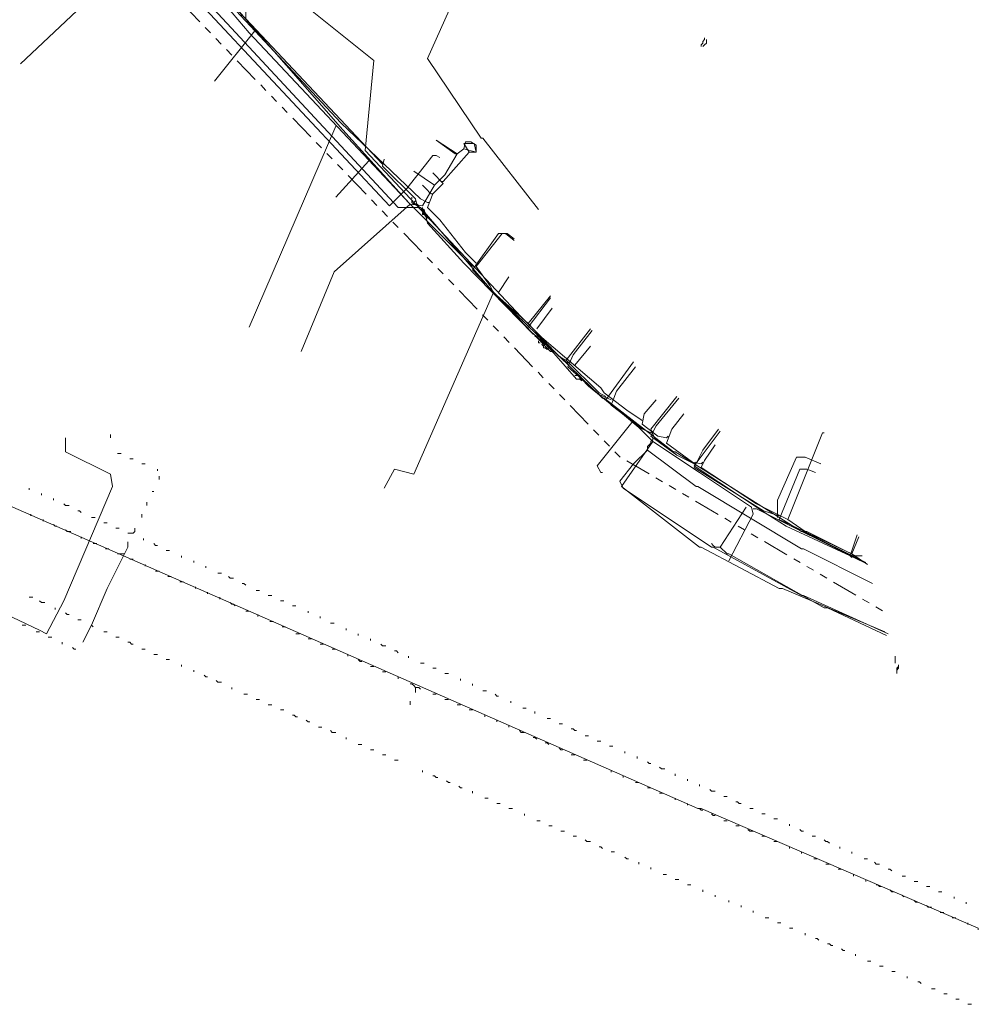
# Model space of a CAD drawing. Header units: metres. Extents: x 196942 to 197942, y 354692 to 355693.
# Tile 50 of 58: x 197597 to 197708, y 355068 to 355182. Entities that reach past the tile are written whole.
import ezdxf
from ezdxf.lldxf.tags import DXFTag

# ---------------------------------------------------------------- set-up
doc = ezdxf.new("R2010")
doc.units = ezdxf.units.M
doc.linetypes.add('RI-GWA', pattern=[18.45, 6, -1.8, 1.75, -1.8, 1.75, -1.8, 1.75, -1.8])
for name, color, linetype, lineweight in [('B-OI-KL-DATA_Orientatieverzoek_KPN_0000546663-G', 90, 'KL-DATA-N', 18), ('B-OI-KL-DATA_Orientatieverzoek_Ziggo BV_0000546674-G', 90, 'KL-DATA-N', 18), ('B-OI-KL-ET_LS_Orientatieverzoek_Enexis_0000729946-G', 190, 'KL-LS-N', 18), ('B-OI-KL-ET_MS_Orientatieverzoek_Enexis_0000729946-G', 130, 'KL-MS-N', 18), ('B-OI-KL-ET_MS_Orientatieverzoek_prorail_0000596202-G', 130, 'KL-MS-N', 18), ('B-OI-KL-GAS_HD_Orientatieverzoek_Enexis_0000729946-G', 30, 'KL-GAS-HD-N', 18), ('B-OI-KL-GAS_LD_Orientatieverzoek_Enexis_0000729946-G', 50, 'KL-GAS-LD-N', 18), ('B-OI-KL-OVERIG_Orientatieverzoek_prorail_0000596202-G', 130, 'Continuous', 18), ('B-OI-KL-WATER_Orientatieverzoek_Nv WML_0000578862-G', 170, 'KL-WATER-N', 18), ('B-OI-RI-GWA_Orientatieverzoek_roermond_0000584598-G', 30, 'RI-GWA', 18)]:
    doc.layers.add(name, color=color, linetype=linetype, lineweight=lineweight)
doc.styles.get("Standard").update_dxf_attribs({"font": 'arial.ttf'})
tags = doc.linetypes.add('KL-DATA-N', pattern='A,4,-1,[101,NLCS.SHX,S=0.5,R=0,X=0,Y=0],-1,4,-1,["D",Standard,S=1,R=0,X=-0.25,Y=-0.5],-1.5', length=12.5).pattern_tags.tags
tags[18] = DXFTag(74, 10)
tags = doc.linetypes.add('KL-GAS-HD-N', pattern='A,4,-1,[69,NLCS.SHX,S=0.5,R=0,X=0,Y=0],-1,4,-1,["H",Standard,S=1,R=0,X=0,Y=-0.5],-2', length=13).pattern_tags.tags
tags[18] = DXFTag(74, 10)
tags = doc.linetypes.add('KL-GAS-LD-N', pattern='A,4,-1,[69,NLCS.SHX,S=0.5,R=0,X=0,Y=0],-1,4,-1,["L",Standard,S=1,R=0,X=0.25,Y=-0.5],-2', length=13).pattern_tags.tags
tags[18] = DXFTag(74, 10)
tags = doc.linetypes.add('KL-LS-N', pattern='A,4,-1,[103,NLCS.SHX,S=0.75,R=0,X=0,Y=0],-1,4,-1,["L",Standard,S=1,R=0,X=0,Y=-0.5],-2', length=13).pattern_tags.tags
tags[18] = DXFTag(74, 10)
tags = doc.linetypes.add('KL-MS-N', pattern='A,4,-1,[103,NLCS.SHX,S=0.75,R=0,X=0,Y=0],-1,4,-1,["M",Standard,S=1,R=0,X=0,Y=-0.5],-2', length=13).pattern_tags.tags
tags[18] = DXFTag(74, 10)
doc.linetypes.add('KL-WATER-N', pattern='A,7,-0.5,[168,NLCS.SHX,S=0.75,R=0,X=0.75,Y=0],-2', length=9.5)

msp = doc.modelspace()

# ---------------------------------------------------------------- linework, layer by layer
at = {"layer": 'B-OI-KL-DATA_Orientatieverzoek_KPN_0000546663-G', "ltscale": 0.5, "flags": 128}
for points in [[(197658.1432, 355194.90256), (197652.54208, 355198.1032), (197648.74132, 355191.50188), (197648.54128, 355186.30084), (197644.54048, 355177.29904), (197650.74172, 355168.0972), (197650.94176, 355168.0972), (197657.34304, 355159.89556)], [(197639.33944, 355165.0966), (197623.53628, 355181.89996), (197623.53628, 355183.30024), (197619.93556, 355194.1024), (197619.1354, 355192.90216), (197618.73532, 355190.30164), (197618.93536, 355189.1014), (197619.33544, 355189.1014), (197619.73552, 355186.70092), (197623.1362, 355182.30004)], [(197670.54568, 355133.0902), (197668.74532, 355134.89056), (197663.1442, 355139.49148), (197662.34404, 355140.29164), (197661.74392, 355140.29164), (197657.54308, 355145.0926), (197656.74292, 355145.49268), (197648.74132, 355153.69432), (197644.54048, 355158.29524), (197644.1404, 355159.89556), (197643.34024, 355160.29564), (197643.1402, 355161.0958), (197639.33944, 355164.89656), (197639.53948, 355165.69672)], [(197642.74012, 355161.0958), (197642.74012, 355161.29584)], [(197643.34024, 355160.49568), (197642.94016, 355160.49568), (197642.74012, 355160.69572), (197642.74012, 355160.89576), (197642.94016, 355160.69572), (197643.1402, 355160.89576)], [(197643.54028, 355160.0956), (197643.54028, 355160.29564), (197643.34024, 355160.49568)], [(197643.94036, 355159.89556), (197643.94036, 355160.0956)], [(197643.94036, 355159.49548), (197644.1404, 355159.69552), (197643.94036, 355159.89556)], [(197644.54048, 355158.89536), (197643.94036, 355159.49548)], [(197644.1404, 355159.29544), (197643.94036, 355159.29544), (197643.94036, 355159.49548)], [(197644.1404, 355159.29544), (197644.34044, 355159.29544)], [(197657.143, 355145.0926), (197656.94296, 355145.29264)], [(197658.74332, 355143.49228), (197657.143, 355145.0926)], [(197657.74312, 355144.69252), (197657.74312, 355144.89256), (197657.54308, 355144.89256)], [(197657.54308, 355144.49248), (197657.34304, 355144.49248), (197657.34304, 355144.69252)], [(197657.94316, 355144.0924), (197657.74312, 355144.29244), (197657.94316, 355144.49248), (197658.1432, 355144.29244)], [(197658.1432, 355143.89236), (197657.94316, 355143.89236), (197657.94316, 355144.0924)], [(197658.34324, 355144.0924), (197658.34324, 355144.29244), (197658.1432, 355144.29244)], [(197658.1432, 355143.89236), (197658.34324, 355143.69232), (197658.54328, 355143.89236)], [(197658.34324, 355143.69232), (197658.54328, 355143.89236), (197658.34324, 355144.0924)], [(197658.74332, 355143.49228), (197658.94336, 355143.49228)], [(197661.74392, 355140.69172), (197661.54388, 355140.69172)], [(197662.144, 355140.29164), (197662.144, 355140.69172), (197661.74392, 355140.69172)], [(197662.144, 355140.29164), (197662.34404, 355140.0916)], [(197679.34744, 355119.28744), (197682.148, 355124.68852), (197681.94796, 355125.48868), (197675.94676, 355129.48948), (197670.54568, 355133.0902), (197666.94496, 355127.88916), (197675.94676, 355120.88776), (197676.1468, 355120.88776), (197685.1486, 355116.0868), (197685.54868, 355116.0868), (197697.35104, 355111.0858)], [(197682.148, 355125.28864), (197682.54808, 355125.28864), (197694.95056, 355119.0874)]]:
    msp.add_lwpolyline(points, dxfattribs=at)
at = {"layer": 'B-OI-KL-DATA_Orientatieverzoek_Ziggo BV_0000546674-G', "ltscale": 0.5, "flags": 128}
for points in [[(197669.34544, 355135.49068), (197667.54508, 355136.69092), (197664.94456, 355138.69132), (197664.54448, 355139.29144), (197657.74312, 355145.0926), (197655.34264, 355147.49308), (197637.33904, 355166.69692), (197638.33924, 355177.099), (197628.1372, 355185.30064), (197621.93596, 355194.50248), (197622.33604, 355195.30264), (197634.73852, 355208.1052), (197634.53848, 355209.30544), (197625.1366, 355218.90736), (197624.33644, 355221.30784), (197622.33604, 355222.70812), (197619.73552, 355220.1076)], [(197652.74212, 355150.29364), (197653.94236, 355152.094)], [(197657.143, 355146.0928), (197658.94336, 355148.49328)], [(197661.54388, 355141.89196), (197663.34424, 355144.0924)], [(197672.146, 355133.49028), (197671.1458, 355133.69032), (197669.34544, 355135.0906), (197669.54548, 355136.29084), (197670.94576, 355137.89116)], [(197676.1468, 355130.48968), (197675.1466, 355130.68972), (197672.146, 355132.89016), (197672.74612, 355134.49048), (197674.1464, 355136.29084)], [(197672.146, 355133.49028), (197672.34604, 355133.69032)], [(197686.1488, 355124.0884), (197690.1496, 355134.0904), (197690.34964, 355134.0904)], [(197686.1488, 355124.0884), (197682.54808, 355125.88876), (197676.1468, 355130.0896), (197676.54688, 355130.88976), (197677.74712, 355132.69012)], [(197676.1468, 355130.48968), (197676.34684, 355130.68972)], [(197686.1488, 355124.0884), (197688.1492, 355122.68812), (197688.34924, 355122.68812), (197693.95036, 355119.88756), (197694.75052, 355119.88756)], [(197698.55128, 355107.48508), (197698.55128, 355108.28524)]]:
    msp.add_lwpolyline(points, dxfattribs=at)
at = {"layer": 'B-OI-KL-ET_LS_Orientatieverzoek_Enexis_0000729946-G', "ltscale": 0.5, "flags": 128}
for points in [[(197649.74152, 355153.29424), (197642.34004, 355160.69572), (197634.73852, 355169.0974), (197621.93596, 355183.70032), (197619.93556, 355186.30084), (197619.1354, 355188.1012), (197619.33544, 355192.30204), (197621.33584, 355195.70272), (197621.93596, 355196.70292), (197618.93536, 355199.90356), (197618.1352, 355199.50348), (197607.73312, 355190.1016)], [(197624.73652, 355180.69972), (197619.93556, 355174.69852)], [(197676.1468, 355178.69932), (197676.1468, 355178.89936), (197676.34684, 355179.0994), (197676.34684, 355179.29944), (197676.54688, 355179.49948), (197676.54688, 355179.69952)], [(197637.73912, 355165.49668), (197633.93836, 355161.29584)], [(197642.54008, 355160.49568), (197633.73832, 355152.69412), (197629.93756, 355143.49228)], [(197660.74372, 355142.092), (197656.54288, 355145.69272), (197649.74152, 355152.89416), (197652.74212, 355157.095), (197653.54228, 355157.095), (197654.54248, 355156.29484)], [(197656.1428, 355146.29284), (197658.74332, 355149.69352)], [(197665.74472, 355137.89116), (197664.34444, 355138.49128), (197660.74372, 355141.69192), (197661.34384, 355143.0922), (197663.54428, 355145.89276)], [(197670.34564, 355134.0904), (197669.1454, 355134.69052), (197665.74472, 355137.29104), (197666.34484, 355138.89136), (197668.54528, 355141.69192)], [(197675.34664, 355130.48968), (197673.34624, 355131.48988), (197670.34564, 355133.69032), (197670.94576, 355134.89056), (197673.54628, 355138.0912)], [(197499.51148, 355081.27984), (197534.71852, 355114.0864), (197536.1188, 355115.48668), (197536.51888, 355115.48668), (197536.51888, 355113.48628), (197535.51868, 355112.88616), (197535.51868, 355111.88596), (197534.91856, 355109.88556), (197535.71872, 355109.68552), (197536.71892, 355111.0858), (197538.71932, 355115.0866), (197544.72052, 355121.0878), (197544.72052, 355121.68792), (197546.72092, 355122.88816), (197556.72292, 355132.09), (197557.32304, 355132.09), (197587.52908, 355116.88696), (197587.92916, 355116.88696), (197599.73152, 355111.28584), (197600.53168, 355110.88576), (197602.53208, 355114.68652), (197608.1332, 355127.88916), (197607.93316, 355129.28944), (197602.73212, 355131.88996), (197602.73212, 355133.49028)], [(197670.34564, 355134.0904), (197670.54568, 355134.29044)], [(197693.35024, 355119.88756), (197685.94876, 355123.28824), (197683.74832, 355124.68852), (197675.34664, 355130.28964), (197678.34724, 355134.29044)], [(197684.94856, 355124.28844), (197684.94856, 355126.28884), (197687.149, 355131.28984), (197688.1492, 355131.28984), (197689.94956, 355130.48968)], [(197675.34664, 355130.48968), (197675.54668, 355130.68972)], [(197678.34724, 355120.88776), (197681.34784, 355125.48868)], [(197693.35024, 355119.88756), (197694.1504, 355122.28804)], [(197678.34724, 355120.88776), (197677.74712, 355120.88776), (197677.54708, 355121.0878), (197677.34704, 355121.28784)], [(197678.34724, 355120.88776), (197679.1474, 355120.0876), (197679.34744, 355120.0876), (197690.34964, 355113.88636), (197690.74972, 355113.88636), (197697.55108, 355110.68572)], [(197693.35024, 355119.88756), (197694.95056, 355119.0874)], [(197693.35024, 355119.88756), (197693.55028, 355119.68752)], [(197698.75132, 355106.28484), (197698.75132, 355106.88496), (197698.95136, 355107.085)]]:
    msp.add_lwpolyline(points, dxfattribs=at)
at = {"layer": 'B-OI-KL-ET_MS_Orientatieverzoek_Enexis_0000729946-G', "ltscale": 0.5, "flags": 128}
msp.add_lwpolyline([(197640.73972, 355207.70512), (197640.33964, 355208.50528), (197637.139, 355209.90556), (197636.33884, 355209.90556), (197613.93436, 355188.90136), (197614.73452, 355187.30104), (197614.93456, 355187.30104), (197640.1396, 355160.29564), (197642.14, 355162.29604), (197645.1406, 355166.0968), (197645.54068, 355166.0968), (197645.94076, 355165.89676)], dxfattribs=at)
at = {"layer": 'B-OI-KL-ET_MS_Orientatieverzoek_prorail_0000596202-G', "ltscale": 0.5, "flags": 128}
msp.add_lwpolyline([(197397.89116, 355277.119), (197399.29144, 355274.71852), (197400.69172, 355275.1186), (197406.0928, 355279.51948), (197406.89296, 355279.51948), (197417.89516, 355265.31664), (197418.0952, 355265.31664), (197423.69632, 355259.1154), (197442.90016, 355237.111), (197443.1002, 355237.111), (197452.102, 355227.50908), (197452.30204, 355227.50908), (197467.90516, 355212.50608), (197468.1052, 355212.50608), (197478.50728, 355202.70412), (197478.70732, 355202.70412), (197497.31104, 355187.101), (197497.51108, 355187.101), (197511.31384, 355176.89896), (197511.51388, 355176.89896), (197533.71832, 355161.89596), (197533.91836, 355161.89596), (197543.92036, 355155.69472), (197540.91976, 355150.69372), (197541.1198, 355149.89356), (197675.74672, 355090.68172), (197676.1468, 355090.68172), (197708.1532, 355076.87896)], dxfattribs=at)
at = {"layer": 'B-OI-KL-GAS_HD_Orientatieverzoek_Enexis_0000729946-G', "ltscale": 0.5, "flags": 128}
for points in [[(197645.34064, 355162.69612), (197643.94036, 355160.29564), (197642.54008, 355160.49568), (197623.93636, 355180.29964), (197619.33544, 355185.70072), (197618.93536, 355186.70092), (197619.33544, 355192.70212), (197620.73572, 355195.1026), (197636.93896, 355210.50568), (197653.74232, 355197.70312), (197653.94236, 355197.70312), (197667.34504, 355188.70132), (197667.54508, 355188.70132), (197674.94656, 355184.30044)], [(197645.34064, 355162.69612), (197646.54088, 355163.89636), (197647.94116, 355166.29684), (197648.74132, 355166.89696), (197648.94136, 355167.69712), (197649.54148, 355167.69712), (197650.1416, 355167.29704), (197650.1416, 355166.49688), (197648.74132, 355166.89696)], [(197647.94116, 355166.29684), (197645.54068, 355167.89716)], [(197645.34064, 355162.69612), (197642.94016, 355164.29644)]]:
    msp.add_lwpolyline(points, dxfattribs=at)
at = {"layer": 'B-OI-KL-GAS_LD_Orientatieverzoek_Enexis_0000729946-G', "ltscale": 0.5, "flags": 128}
for points in [[(197644.54048, 355160.69572), (197643.74032, 355161.0958), (197634.53848, 355169.89756), (197614.73452, 355191.1018), (197611.33384, 355194.90256), (197611.53388, 355196.1028), (197626.1368, 355209.30544), (197628.53728, 355213.30624), (197629.33744, 355216.90696), (197630.53768, 355216.90696), (197630.93776, 355215.90676), (197630.1376, 355215.90676), (197629.53748, 355216.70692), (197629.73752, 355217.107)], [(197676.34684, 355178.69932), (197676.54688, 355178.89936), (197676.74692, 355179.0994), (197676.74692, 355179.49948)], [(197623.93636, 355146.29284), (197633.93836, 355169.49748)], [(197647.74112, 355166.29684), (197645.54068, 355167.89716)], [(197646.34084, 355163.0962), (197649.34144, 355166.49688), (197650.1416, 355166.49688), (197649.94156, 355167.49708), (197648.74132, 355167.49708), (197649.34144, 355166.49688)], [(197647.74112, 355166.29684), (197647.94116, 355166.29684)], [(197650.1416, 355153.69432), (197648.94136, 355154.89456), (197645.94076, 355158.69532), (197644.54048, 355160.0956), (197645.1406, 355161.69592), (197646.34084, 355162.89616), (197645.1406, 355164.0964)], [(197646.34084, 355163.0962), (197646.1408, 355163.0962)], [(197645.1406, 355161.69592), (197644.94056, 355161.69592), (197644.74052, 355161.89596), (197644.54048, 355162.096), (197644.34044, 355162.29604), (197644.1404, 355162.49608), (197643.94036, 355162.69612)], [(197644.54048, 355160.69572), (197644.74052, 355160.69572)], [(197652.142, 355150.29364), (197651.74192, 355151.0938), (197650.1416, 355153.29424), (197653.1422, 355157.095), (197653.74232, 355157.095), (197654.54248, 355156.49488)], [(197656.1428, 355146.69292), (197652.142, 355150.29364), (197642.94016, 355129.28944), (197640.73972, 355129.88956), (197639.53948, 355127.68912)], [(197660.54368, 355142.49208), (197659.74352, 355142.89216), (197656.1428, 355146.69292), (197658.74332, 355149.89356)], [(197665.1446, 355138.29124), (197664.34444, 355138.69132), (197660.54368, 355142.49208), (197663.34424, 355146.0928)], [(197670.34564, 355134.0904), (197668.94536, 355134.69052), (197665.1446, 355137.89116), (197668.34524, 355142.29204)], [(197675.34664, 355130.48968), (197673.34624, 355131.48988), (197670.74572, 355133.49028), (197670.34564, 355134.49048), (197673.34624, 355138.29124)], [(197668.1452, 355135.29064), (197664.1444, 355130.28964), (197664.54448, 355129.48948), (197664.74452, 355129.48948)], [(197669.94556, 355132.09), (197669.94556, 355132.49008), (197670.1456, 355132.69012), (197670.34564, 355132.89016), (197670.34564, 355133.0902), (197670.54568, 355133.29024), (197670.54568, 355133.49028)], [(197685.1486, 355124.48848), (197683.34824, 355125.0886), (197675.34664, 355130.0896), (197676.34684, 355132.09), (197678.1472, 355134.49048)], [(197669.94556, 355132.09), (197668.34524, 355130.48968), (197666.74492, 355128.48928), (197667.145, 355127.68912), (197677.34704, 355120.88776), (197677.54708, 355120.88776), (197687.74912, 355115.28664), (197687.94916, 355115.28664), (197697.75112, 355110.88576)], [(197669.94556, 355132.09), (197675.54668, 355127.88916), (197675.74672, 355127.88916), (197687.74912, 355120.68772), (197687.94916, 355120.68772), (197695.95076, 355116.68692)], [(197693.55028, 355120.0876), (197685.1486, 355124.0884), (197687.54908, 355129.88956), (197688.34924, 355129.88956), (197689.34944, 355129.48948)], [(197693.55028, 355120.0876), (197694.35044, 355122.088)], [(197693.55028, 355120.0876), (197695.35064, 355118.88736)], [(197693.55028, 355120.0876), (197693.75032, 355119.88756)], [(197698.75132, 355106.28484), (197698.75132, 355106.68492), (197698.95136, 355106.88496), (197698.95136, 355107.28504)]]:
    msp.add_lwpolyline(points, dxfattribs=at)
at = {"layer": 'B-OI-KL-OVERIG_Orientatieverzoek_prorail_0000596202-G', "ltscale": 0.5, "flags": 128}
for points in [[(197607.93316, 355133.49028), (197607.93316, 355133.89036)], [(197608.73332, 355131.68992), (197609.1334, 355131.68992)], [(197610.1336, 355131.0898), (197610.53368, 355131.0898)], [(197611.53388, 355130.48968), (197611.93396, 355130.48968)], [(197613.33424, 355129.68952), (197613.33424, 355129.88956)], [(197613.53428, 355128.68932), (197613.53428, 355129.0894)], [(197598.53128, 355127.48908), (197598.53128, 355127.68912)], [(197599.93156, 355126.88896), (197599.93156, 355127.089)], [(197612.73412, 355127.28904), (197612.93416, 355127.28904)], [(197601.33184, 355126.28884), (197601.33184, 355126.48888)], [(197602.73212, 355125.68872), (197602.53208, 355125.88876)], [(197602.73212, 355125.68872), (197603.1322, 355125.68872)], [(197612.134, 355125.68872), (197612.134, 355126.0888)], [(197598.73132, 355124.48848), (197598.73132, 355124.68852)], [(197604.53248, 355124.88856), (197604.33244, 355125.0886), (197604.1324, 355125.0886)], [(197605.73272, 355124.28844), (197606.1328, 355124.28844)], [(197611.53388, 355124.28844), (197611.53388, 355124.68852)], [(197600.1316, 355123.88836), (197600.1316, 355124.0884)], [(197601.53188, 355123.28824), (197601.33184, 355123.48828)], [(197601.53188, 355123.28824), (197601.73192, 355123.28824)], [(197607.133, 355123.68832), (197607.53308, 355123.68832)], [(197602.93216, 355122.68812), (197602.73212, 355122.88816)], [(197602.93216, 355122.68812), (197603.33224, 355122.68812)], [(197604.53248, 355121.88796), (197604.53248, 355122.088)], [(197608.53328, 355123.0882), (197608.93336, 355123.0882)], [(197609.93356, 355122.48808), (197610.53368, 355122.48808), (197610.73372, 355122.68812), (197610.73372, 355123.0882)], [(197605.73272, 355111.88596), (197607.53308, 355116.0868), (197609.93356, 355120.88776), (197609.93356, 355121.48788)], [(197605.93276, 355121.28784), (197606.33284, 355121.28784)], [(197611.73392, 355121.68792), (197611.73392, 355121.88796)], [(197613.1342, 355121.0878), (197612.93416, 355121.28784)], [(197613.1342, 355121.0878), (197613.33424, 355121.0878)], [(197607.33304, 355120.68772), (197607.73312, 355120.68772)], [(197609.33344, 355120.0876), (197608.73332, 355120.0876)], [(197609.33344, 355120.0876), (197609.53348, 355120.0876)], [(197614.33444, 355120.48768), (197614.73452, 355120.48768)], [(197616.1348, 355119.68752), (197616.1348, 355119.88756)], [(197610.1336, 355119.48748), (197610.53368, 355119.48748)], [(197611.93396, 355118.68732), (197611.93396, 355118.88736)], [(197617.53508, 355119.0874), (197617.53508, 355119.28744)], [(197618.93536, 355118.48728), (197618.93536, 355118.68732)], [(197613.1342, 355118.0872), (197613.53428, 355118.0872)], [(197614.53448, 355117.48708), (197614.93456, 355117.48708)], [(197620.33564, 355117.88716), (197620.73572, 355117.88716)], [(197621.73592, 355117.28704), (197621.53588, 355117.48708)], [(197615.93476, 355116.88696), (197616.33484, 355116.88696)], [(197621.73592, 355117.28704), (197622.136, 355117.28704)], [(197623.53628, 355116.48688), (197623.33624, 355116.68692), (197623.1362, 355116.68692)], [(197617.73512, 355116.0868), (197617.73512, 355116.28684)], [(197619.1354, 355115.48668), (197619.1354, 355115.68672)], [(197624.73652, 355115.88676), (197625.1366, 355115.88676)], [(197626.1368, 355115.28664), (197626.53688, 355115.28664)], [(197598.53128, 355115.0866), (197598.93136, 355115.0866)], [(197599.93156, 355114.48648), (197599.73152, 355114.68652)], [(197599.93156, 355114.48648), (197600.33164, 355114.48648)], [(197620.53568, 355114.88656), (197620.53568, 355115.0866)], [(197622.33604, 355114.0864), (197622.136, 355114.28644), (197621.93596, 355114.28644), (197621.73592, 355114.48648)], [(197627.53708, 355114.68652), (197627.93716, 355114.68652)], [(197628.93736, 355114.0864), (197629.33744, 355114.0864)], [(197601.53188, 355113.68632), (197601.53188, 355113.88636)], [(197602.93216, 355113.0862), (197602.73212, 355113.28624)], [(197602.93216, 355113.0862), (197603.1322, 355113.0862)], [(197623.53628, 355113.48628), (197623.93636, 355113.48628)], [(197624.93656, 355112.88616), (197624.93656, 355113.0862)], [(197630.73772, 355113.28624), (197630.73772, 355113.48628)], [(197597.73112, 355111.88596), (197598.1312, 355111.88596)], [(197604.1324, 355112.48608), (197604.53248, 355112.48608)], [(197605.73272, 355111.88596), (197604.73252, 355109.88556)], [(197605.73272, 355111.88596), (197605.93276, 355111.68592)], [(197626.33684, 355112.28604), (197626.73692, 355112.28604)], [(197632.138, 355112.68612), (197632.138, 355112.88616)], [(197633.33824, 355112.086), (197633.73832, 355112.086)], [(197599.33144, 355111.0858), (197599.73152, 355111.0858)], [(197607.133, 355111.0858), (197607.53308, 355111.0858)], [(197627.73712, 355111.68592), (197628.1372, 355111.68592)], [(197629.33744, 355110.88576), (197629.73752, 355110.88576)], [(197635.1386, 355111.28584), (197635.1386, 355111.48588)], [(197636.53888, 355110.68572), (197636.53888, 355110.88576)], [(197600.73172, 355110.48568), (197601.1318, 355110.48568)], [(197602.33204, 355109.68552), (197602.33204, 355109.88556)], [(197608.53328, 355110.48568), (197608.93336, 355110.48568)], [(197610.33364, 355109.68552), (197610.1336, 355109.88556), (197609.93356, 355109.88556)], [(197610.33364, 355109.68552), (197610.53368, 355109.68552)], [(197630.73772, 355110.28564), (197631.1378, 355110.28564)], [(197632.138, 355109.68552), (197632.53808, 355109.68552)], [(197637.93916, 355110.0856), (197637.93916, 355110.28564)], [(197639.33944, 355109.48548), (197639.1394, 355109.68552)], [(197603.73232, 355109.0854), (197603.53228, 355109.28544)], [(197603.73232, 355109.0854), (197603.93236, 355109.0854)], [(197611.53388, 355109.0854), (197611.93396, 355109.0854)], [(197612.93416, 355108.48528), (197613.33424, 355108.48528)], [(197633.53828, 355109.0854), (197633.93836, 355109.0854)], [(197635.33864, 355108.28524), (197635.33864, 355108.48528)], [(197639.33944, 355109.48548), (197639.73952, 355109.48548)], [(197641.1398, 355108.68532), (197640.93976, 355108.88536), (197640.73972, 355108.88536)], [(197614.33444, 355107.88516), (197614.73452, 355107.88516)], [(197616.1348, 355107.085), (197616.1348, 355107.28504)], [(197636.73892, 355107.68512), (197636.53888, 355107.88516)], [(197636.73892, 355107.68512), (197636.93896, 355107.68512)], [(197642.34004, 355108.0852), (197642.34004, 355108.28524)], [(197643.74032, 355107.48508), (197644.1404, 355107.48508)], [(197617.53508, 355106.48488), (197617.53508, 355106.68492)], [(197618.93536, 355105.88476), (197618.73532, 355106.0848)], [(197637.93916, 355107.085), (197638.33924, 355107.085)], [(197639.33944, 355106.48488), (197639.73952, 355106.48488)], [(197645.1406, 355106.88496), (197645.54068, 355106.88496)], [(197646.54088, 355106.28484), (197646.94096, 355106.28484)], [(197618.93536, 355105.88476), (197619.1354, 355105.88476)], [(197620.33564, 355105.28464), (197620.1356, 355105.48468)], [(197620.33564, 355105.28464), (197620.73572, 355105.28464)], [(197641.1398, 355105.68472), (197641.1398, 355105.88476)], [(197643.1402, 355104.68452), (197642.94016, 355104.88456), (197642.74012, 355105.0846), (197642.54008, 355105.0846)], [(197648.34124, 355105.48468), (197648.34124, 355105.68472)], [(197649.74152, 355104.88456), (197649.74152, 355105.0846)], [(197621.93596, 355104.48448), (197621.93596, 355104.68452)], [(197623.33624, 355103.88436), (197623.73632, 355103.88436)], [(197643.1402, 355104.68452), (197643.54028, 355104.68452), (197643.74032, 355104.48448)], [(197643.1402, 355104.68452), (197643.1402, 355104.0844)], [(197645.1406, 355103.88436), (197645.54068, 355103.88436)], [(197650.94176, 355104.28444), (197651.34184, 355104.28444)], [(197652.54208, 355103.68432), (197652.34204, 355103.88436)], [(197624.73652, 355103.28424), (197625.1366, 355103.28424)], [(197626.1368, 355102.68412), (197626.53688, 355102.68412)], [(197642.54008, 355102.68412), (197642.54008, 355103.0842)], [(197646.54088, 355103.28424), (197646.94096, 355103.28424)], [(197647.94116, 355102.68412), (197648.34124, 355102.68412)], [(197652.54208, 355103.68432), (197652.74212, 355103.68432)], [(197654.1424, 355102.88416), (197654.1424, 355103.0842)], [(197627.53708, 355102.084), (197627.93716, 355102.084)], [(197649.34144, 355102.084), (197649.74152, 355102.084)], [(197655.54268, 355102.28404), (197655.94276, 355102.28404)], [(197656.94296, 355101.68392), (197656.94296, 355101.88396)], [(197629.33744, 355101.28384), (197629.1374, 355101.48388), (197628.93736, 355101.48388)], [(197629.33744, 355101.28384), (197629.53748, 355101.28384)], [(197630.73772, 355100.68372), (197630.53768, 355100.88376)], [(197630.73772, 355100.68372), (197630.93776, 355100.68372)], [(197651.1418, 355101.28384), (197651.1418, 355101.48388)], [(197652.54208, 355100.68372), (197652.54208, 355100.88376)], [(197658.34324, 355101.0838), (197658.74332, 355101.0838)], [(197659.74352, 355100.48368), (197660.1436, 355100.48368)], [(197631.93796, 355100.0836), (197632.33804, 355100.0836)], [(197633.53828, 355099.48348), (197633.33824, 355099.68352)], [(197633.53828, 355099.48348), (197633.93836, 355099.48348)], [(197653.94236, 355100.0836), (197653.94236, 355100.28364)], [(197655.34264, 355099.48348), (197655.1426, 355099.68352)], [(197655.34264, 355099.48348), (197655.74272, 355099.48348)], [(197661.54388, 355099.68352), (197661.34384, 355099.88356), (197661.1438, 355099.88356)], [(197661.54388, 355099.68352), (197661.74392, 355099.68352)], [(197635.1386, 355098.68332), (197635.1386, 355098.88336)], [(197657.143, 355098.68332), (197656.94296, 355098.88336), (197656.74292, 355098.88336)], [(197658.54328, 355098.0832), (197658.34324, 355098.28324), (197658.1432, 355098.28324)], [(197662.74412, 355099.0834), (197663.1442, 355099.0834)], [(197664.1444, 355098.48328), (197664.54448, 355098.48328)], [(197636.53888, 355098.0832), (197636.93896, 355098.0832)], [(197637.93916, 355097.48308), (197638.33924, 355097.48308)], [(197659.94356, 355097.48308), (197659.74352, 355097.68312)], [(197659.94356, 355097.48308), (197660.1436, 355097.48308)], [(197665.54468, 355097.88316), (197665.94476, 355097.88316)], [(197667.34504, 355097.083), (197667.34504, 355097.28304)], [(197639.33944, 355096.88296), (197639.73952, 355096.88296)], [(197640.73972, 355096.28284), (197641.1398, 355096.28284)], [(197661.1438, 355096.88296), (197661.54388, 355096.88296)], [(197662.54408, 355096.28284), (197662.94416, 355096.28284)], [(197668.74532, 355096.48288), (197668.74532, 355096.68292)], [(197670.1456, 355095.88276), (197669.94556, 355096.0828)], [(197670.1456, 355095.88276), (197670.34564, 355095.88276)], [(197643.94036, 355094.88256), (197643.94036, 355095.0826)], [(197665.74472, 355094.88256), (197665.74472, 355095.0826)], [(197671.54588, 355095.28264), (197671.34584, 355095.48268)], [(197671.54588, 355095.28264), (197671.94596, 355095.28264)], [(197645.54068, 355094.28244), (197645.34064, 355094.48248), (197645.1406, 355094.48248)], [(197645.54068, 355094.28244), (197645.74072, 355094.28244)], [(197646.94096, 355093.68232), (197646.74092, 355093.88236)], [(197646.94096, 355093.68232), (197647.141, 355093.68232)], [(197667.145, 355094.28244), (197667.145, 355094.48248)], [(197668.54528, 355093.68232), (197668.94536, 355093.68232)], [(197673.1462, 355094.48248), (197673.1462, 355094.68252)], [(197674.54648, 355093.88236), (197674.54648, 355094.0824)], [(197648.34124, 355093.0822), (197648.1412, 355093.28224)], [(197648.34124, 355093.0822), (197648.54128, 355093.0822)], [(197649.74152, 355092.48208), (197649.74152, 355092.68212)], [(197669.94556, 355093.0822), (197670.34564, 355093.0822)], [(197671.34584, 355092.48208), (197671.74592, 355092.48208)], [(197675.94676, 355093.28224), (197675.94676, 355093.48228)], [(197677.34704, 355092.68212), (197677.147, 355092.88216)], [(197677.34704, 355092.68212), (197677.74712, 355092.68212)], [(197651.1418, 355091.88196), (197651.54188, 355091.88196)], [(197673.1462, 355091.68192), (197673.1462, 355091.88196)], [(197678.74732, 355092.082), (197679.1474, 355092.082)], [(197680.54768, 355091.28184), (197680.34764, 355091.48188), (197680.1476, 355091.48188)], [(197652.54208, 355091.28184), (197652.94216, 355091.28184)], [(197653.94236, 355090.68172), (197654.34244, 355090.68172)], [(197674.54648, 355091.0818), (197674.54648, 355091.28184)], [(197676.1468, 355090.48168), (197675.94676, 355090.68172), (197675.74672, 355090.68172)], [(197676.1468, 355090.48168), (197676.34684, 355090.48168)], [(197680.54768, 355091.28184), (197680.74772, 355091.28184)], [(197681.74792, 355090.68172), (197682.148, 355090.68172)], [(197655.74272, 355089.88156), (197655.74272, 355090.0816)], [(197657.143, 355089.28144), (197657.54308, 355089.28144)], [(197677.54708, 355089.88156), (197677.34704, 355090.0816)], [(197677.54708, 355089.88156), (197677.74712, 355089.88156)], [(197678.74732, 355089.28144), (197679.1474, 355089.28144)], [(197683.1482, 355090.0816), (197683.54828, 355090.0816)], [(197684.54848, 355089.48148), (197684.94856, 355089.48148)], [(197658.54328, 355088.68132), (197658.94336, 355088.68132)], [(197659.94356, 355088.0812), (197660.34364, 355088.0812)], [(197680.1476, 355088.68132), (197680.54768, 355088.68132)], [(197681.74792, 355088.0812), (197681.54788, 355088.28124)], [(197681.74792, 355088.0812), (197682.148, 355088.0812)], [(197686.34884, 355088.68132), (197686.34884, 355088.88136)], [(197687.74912, 355088.0812), (197687.54908, 355088.28124)], [(197687.74912, 355088.0812), (197687.94916, 355088.0812)], [(197661.34384, 355087.48108), (197661.74392, 355087.48108)], [(197662.94416, 355086.88096), (197662.74412, 355087.081)], [(197662.94416, 355086.88096), (197663.34424, 355086.88096)], [(197683.1482, 355087.48108), (197683.54828, 355087.48108)], [(197684.54848, 355086.88096), (197684.94856, 355086.88096)], [(197688.94936, 355087.48108), (197689.34944, 355087.48108)], [(197690.94976, 355086.68092), (197690.74972, 355086.88096), (197690.54968, 355086.88096), (197690.34964, 355087.081)], [(197664.74452, 355086.0808), (197664.54448, 355086.28084), (197664.34444, 355086.28084)], [(197665.74472, 355085.68072), (197666.1448, 355085.68072)], [(197686.34884, 355086.0808), (197686.34884, 355086.28084)], [(197687.74912, 355085.48068), (197687.74912, 355085.68072)], [(197692.15, 355086.0808), (197692.15, 355086.28084)], [(197693.55028, 355085.48068), (197693.55028, 355085.68072)], [(197667.54508, 355084.88056), (197667.34504, 355085.0806)], [(197667.54508, 355084.88056), (197667.74512, 355084.88056)], [(197668.94536, 355084.28044), (197668.94536, 355084.48048)], [(197689.1494, 355084.88056), (197689.54948, 355084.88056)], [(197694.95056, 355084.88056), (197695.35064, 355084.88056)], [(197696.35084, 355084.28044), (197696.1508, 355084.48048)], [(197670.34564, 355083.68032), (197670.34564, 355083.88036)], [(197690.54968, 355084.28044), (197690.94976, 355084.28044)], [(197691.94996, 355083.68032), (197692.35004, 355083.68032)], [(197696.35084, 355084.28044), (197696.75092, 355084.28044)], [(197698.1512, 355083.48028), (197697.95116, 355083.68032), (197697.75112, 355083.68032)], [(197671.74592, 355083.0802), (197672.146, 355083.0802)], [(197673.1462, 355082.48008), (197673.54628, 355082.48008)], [(197693.75032, 355082.88016), (197693.75032, 355083.0802)], [(197695.1506, 355082.28004), (197695.1506, 355082.48008)], [(197699.35144, 355082.88016), (197699.75152, 355082.88016)], [(197700.75172, 355082.28004), (197701.1518, 355082.28004)], [(197674.54648, 355081.87996), (197674.94656, 355081.87996)], [(197676.34684, 355081.0798), (197676.34684, 355081.27984)], [(197696.75092, 355081.67992), (197696.55088, 355081.87996), (197696.35084, 355081.87996)], [(197696.75092, 355081.67992), (197696.95096, 355081.67992)], [(197698.1512, 355081.0798), (197697.95116, 355081.27984)], [(197698.1512, 355081.0798), (197698.35124, 355081.0798)], [(197702.152, 355081.67992), (197702.55208, 355081.67992)], [(197703.55228, 355081.0798), (197703.95236, 355081.0798)], [(197677.74712, 355080.47968), (197677.74712, 355080.67972)], [(197679.34744, 355079.87956), (197679.34744, 355080.0796)], [(197699.55148, 355080.47968), (197699.35144, 355080.67972)], [(197700.95176, 355079.87956), (197700.75172, 355080.0796)], [(197705.35264, 355080.27964), (197705.35264, 355080.47968)], [(197680.74772, 355079.27944), (197680.74772, 355079.47948)], [(197682.148, 355078.67932), (197682.148, 355078.87936)], [(197700.95176, 355079.87956), (197701.1518, 355079.87956)], [(197702.35204, 355079.27944), (197702.152, 355079.47948)], [(197702.35204, 355079.27944), (197702.75212, 355079.27944)], [(197706.75292, 355079.67952), (197706.75292, 355079.87956)], [(197683.54828, 355078.0792), (197683.94836, 355078.0792)], [(197703.75232, 355078.67932), (197704.1524, 355078.67932)], [(197705.1526, 355078.0792), (197705.55268, 355078.0792)], [(197684.94856, 355077.47908), (197685.34864, 355077.47908)], [(197686.34884, 355076.87896), (197686.74892, 355076.87896)], [(197706.95296, 355077.27904), (197706.95296, 355077.47908)], [(197708.1532, 355076.67892), (197708.1532, 355076.87896)], [(197688.1492, 355076.0788), (197688.1492, 355076.27884)], [(197689.74952, 355075.47868), (197689.54948, 355075.67872), (197689.34944, 355075.67872)], [(197691.1498, 355074.87856), (197690.94976, 355075.0786), (197690.74972, 355075.0786)], [(197691.1498, 355074.87856), (197691.34984, 355074.87856)], [(197692.55008, 355074.27844), (197692.35004, 355074.47848)], [(197692.55008, 355074.27844), (197692.75012, 355074.27844)], [(197693.95036, 355073.67832), (197693.95036, 355073.87836)], [(197695.35064, 355073.0782), (197695.75072, 355073.0782)], [(197696.75092, 355072.47808), (197697.151, 355072.47808)], [(197698.1512, 355071.87796), (197698.55128, 355071.87796)], [(197699.95156, 355071.0778), (197699.95156, 355071.27784)], [(197701.55188, 355070.47768), (197701.35184, 355070.67772), (197701.1518, 355070.67772)], [(197702.75212, 355069.87756), (197703.1522, 355069.87756)], [(197704.1524, 355069.27744), (197704.55248, 355069.27744)], [(197705.55268, 355068.67732), (197705.95276, 355068.67732)], [(197706.95296, 355068.0772), (197707.35304, 355068.0772)]]:
    msp.add_lwpolyline(points, dxfattribs=at)
at = {"layer": 'B-OI-KL-WATER_Orientatieverzoek_Nv WML_0000578862-G', "ltscale": 0.5, "flags": 128}
for points in [[(197612.73412, 355190.70172), (197605.33264, 355184.1004), (197597.53108, 355176.69892)], [(197612.73412, 355190.70172), (197641.1398, 355160.0956), (197643.74032, 355160.0956), (197652.142, 355150.29364), (197664.74452, 355138.0912), (197664.94456, 355138.0912), (197672.94616, 355131.88996), (197673.1462, 355131.88996), (197687.74912, 355122.68812), (197687.94916, 355122.68812), (197695.1506, 355119.0874)]]:
    msp.add_lwpolyline(points, dxfattribs=at)
at = {"layer": 'B-OI-RI-GWA_Orientatieverzoek_roermond_0000584598-G', "ltscale": 0.5, "flags": 128}
msp.add_lwpolyline([(197638.53928, 355216.50688), (197611.1338, 355188.90136), (197666.94496, 355131.0898), (197667.145, 355131.0898), (197697.151, 355113.48628)], dxfattribs=at)

doc.saveas('drawing.dxf')
